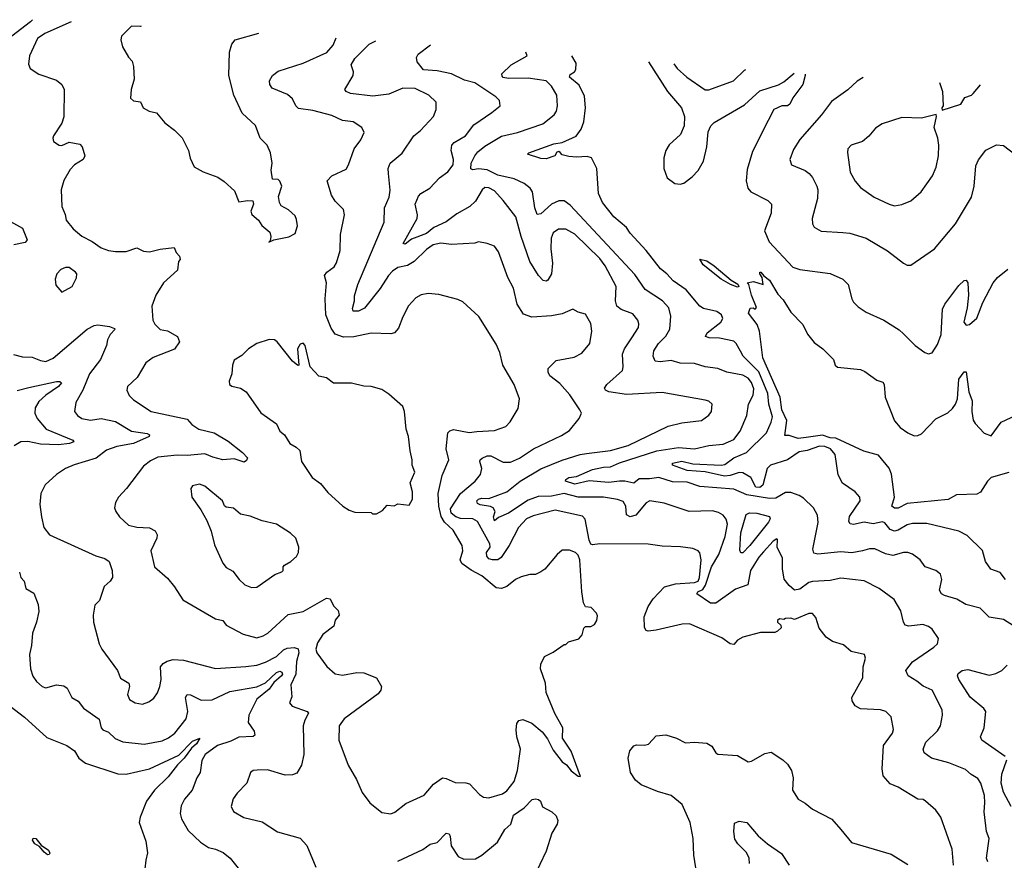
# Model space of a CAD drawing. Extents: x 1245432 to 1420865, y 606325 to 671314.
# Tile 62 of 256: x 1276979 to 1282489, y 664563 to 669267. Entities that reach past the tile are written whole.
import ezdxf

# ---------------------------------------------------------------- set-up
doc = ezdxf.new("R2010")
doc.units = 0

msp = doc.modelspace()

# ---------------------------------------------------------------- linework, layer by layer
at = {"layer": '0CON20XD'}
for points in [[(1277050.6, 669267.4), (1277038.2, 669255), (1276935, 669174.7)], [(1277266.7, 669254.6), (1277119.6, 669190.4), (1277078.3, 669161.7), (1277032.5, 669065), (1277028.3, 669018.3), (1277036.7, 668995), (1277085, 668962), (1277185, 668928.9), (1277214.2, 668905), (1277226.8, 668876.8), (1277225.5, 668724.5), (1277215, 668687.5), (1277167.5, 668617.5), (1277163.3, 668605), (1277167.5, 668585), (1277200, 668565), (1277215, 668563.8), (1277255, 668582), (1277315, 668571.2), (1277327.5, 668555), (1277344, 668505), (1277334, 668485), (1277285, 668456), (1277261.1, 668428.9), (1277225, 668366.7), (1277211.2, 668315), (1277215, 668222.5), (1277233.6, 668176.4), (1277238.8, 668145), (1277277, 668097), (1277325.5, 668055.5), (1277385, 668026.7), (1277435, 667991.2), (1277475, 667975.5), (1277515, 667969.5), (1277575, 667970.6), (1277635, 667991.2), (1277671.7, 667971.7), (1277705, 667969.2), (1277765, 667984), (1277843, 667993), (1277853.9, 667963.9), (1277872.5, 667945), (1277877.5, 667925), (1277867.5, 667915), (1277862.5, 667865), (1277782.5, 667795), (1277740, 667725), (1277718.1, 667665), (1277723.6, 667585), (1277735, 667564.2), (1277764.5, 667534.5), (1277805, 667525.8), (1277862.5, 667495), (1277873.8, 667465), (1277845, 667424.4), (1277725, 667376.7), (1277685, 667348), (1277636.2, 667265), (1277581.2, 667215), (1277577.5, 667195), (1277590.8, 667165), (1277615, 667140), (1277714.7, 667074.7), (1277915, 667032.5), (1277942.5, 667002.5), (1277982, 666975), (1278066.3, 666956.3), (1278145, 666909.6), (1278226.2, 666845), (1278253.3, 666815), (1278248.8, 666801.2), (1278235, 666792), (1278179.1, 666809.1), (1278115, 666804.7), (1278059, 666819), (1278015, 666838.5), (1277915, 666829.3), (1277860.6, 666830.6), (1277750.9, 666819.1), (1277711.3, 666798.7), (1277671.4, 666768.6), (1277576.4, 666643.6), (1277532, 666595), (1277514, 666565), (1277510, 666535), (1277516, 666515), (1277536.2, 666485), (1277588.3, 666438.3), (1277635, 666427.1), (1277705, 666423.1), (1277736.4, 666406.4), (1277747.1, 666385), (1277745.6, 666365), (1277712.9, 666295), (1277733.8, 666205), (1277805, 666142), (1277845, 666093.8), (1277890.7, 666020.7), (1278073.8, 665915), (1278114.5, 665904.5), (1278135, 665879.2), (1278228.8, 665828.8), (1278305, 665807.3), (1278341.3, 665818.7), (1278366.9, 665835), (1278480.7, 665939.3), (1278565, 665955.6), (1278695, 666030.6), (1278716.3, 666026.3), (1278735, 665986.7), (1278760.5, 665960.5), (1278766, 665935), (1278745, 665906.7), (1278735.8, 665874.2), (1278675, 665826.9), (1278645, 665780.8), (1278635.6, 665745.6), (1278641.4, 665725), (1278698, 665648), (1278745, 665607.5), (1278785, 665598.6), (1278865, 665614.3), (1278905, 665612.9), (1278975, 665583.8), (1279002.5, 665535), (1279000, 665515), (1278984.2, 665495), (1278793.8, 665355), (1278765.8, 665315), (1278763.9, 665236.1), (1278816.2, 665095), (1278863.8, 665015), (1278895, 664942.5), (1278937.5, 664885), (1279005, 664831.2), (1279055, 664823.8), (1279077.3, 664832.7), (1279139.7, 664880.3), (1279241.4, 664928.6), (1279295, 664988.6), (1279345, 665024.2), (1279365, 665021.1), (1279415, 664998.5), (1279475, 664996.7), (1279495, 664990.6), (1279551.3, 664931.3), (1279575, 664916), (1279605, 664912), (1279680, 664935), (1279705, 664952), (1279745.6, 665005), (1279764.4, 665065), (1279781.2, 665185), (1279760.9, 665255), (1279757, 665293), (1279761.7, 665328.3), (1279771.2, 665345), (1279795, 665352), (1279845, 665331.4), (1279902.8, 665282.8), (1279932.7, 665242.7), (1279965, 665180), (1280014.3, 665115), (1280038.3, 665098.3), (1280065, 665064.2), (1280105, 665033.3), (1280117, 665033), (1280065, 665173.3), (1280015.9, 665245.9), (1280017.8, 665305), (1279972.9, 665385), (1279925, 665502.5), (1279921.2, 665555), (1279893.3, 665635), (1279895, 665660), (1279916.1, 665703.9), (1279965, 665727.5), (1280025, 665770), (1280035, 665770), (1280050, 665785), (1280108.3, 665801.7), (1280126.7, 665825), (1280135, 665862.5), (1280145, 665872.5), (1280175, 665872.5), (1280195, 665882.5), (1280208.8, 665905), (1280211.7, 665931.7), (1280206.1, 665946.1), (1280177, 665977), (1280145, 665982.5), (1280133.6, 666003.6), (1280124.4, 666065), (1280113.8, 666245), (1280105, 666270), (1280090, 666285), (1280055, 666299.2), (1280015, 666298), (1279986.7, 666275), (1279917, 666193), (1279895, 666176.7), (1279865, 666163.3), (1279833, 666163), (1279785, 666148.6), (1279753.8, 666135), (1279705, 666096), (1279675, 666084.2), (1279645, 666088.8), (1279564.2, 666155), (1279505, 666186.7), (1279453.5, 666225), (1279443.3, 666245), (1279459.5, 666295), (1279455.4, 666325.4), (1279405, 666411.2), (1279356.2, 666456.2), (1279336.9, 666486.9), (1279323.5, 666545), (1279320.2, 666615), (1279343.4, 666716.6), (1279381.1, 666805), (1279366, 666865), (1279374.7, 666955.3), (1279385, 666967.5), (1279406.2, 666973.8), (1279493.2, 666956.8), (1279537.1, 666962.9), (1279635, 666967.8), (1279698.8, 666991.2), (1279722.7, 667017.3), (1279768.9, 667091.1), (1279775.5, 667145), (1279746.7, 667226.7), (1279681.9, 667335), (1279665.6, 667405), (1279645, 667451.2), (1279547.3, 667607.3), (1279458.3, 667688.3), (1279431.3, 667701.3), (1279325, 667730), (1279265, 667735.5), (1279225, 667727.8), (1279195, 667711.4), (1279153.9, 667666.1), (1279122.2, 667605), (1279099.1, 667540.9), (1279075.7, 667514.3), (1279055, 667510), (1278946.1, 667513.9), (1278847.9, 667492.1), (1278791.4, 667491.4), (1278745, 667507.5), (1278720.9, 667540.9), (1278691.4, 667615), (1278688.4, 667705), (1278695.7, 667795), (1278683.8, 667835), (1278696.7, 667855), (1278738, 667885), (1278752.4, 667907.6), (1278772.2, 667975), (1278774.4, 668065), (1278795.7, 668175.7), (1278790.8, 668205), (1278745, 668251.9), (1278724.5, 668285), (1278700, 668365), (1278725, 668393.8), (1278805, 668431.2), (1278819.4, 668455), (1278850, 668545), (1278888, 668595), (1278905.8, 668635.8), (1278893.3, 668665), (1278845.4, 668695.4), (1278785, 668704.2), (1278725, 668730.9), (1278619.6, 668759.6), (1278539.6, 668769.6), (1278524.3, 668785), (1278505, 668823.8), (1278478, 668848), (1278392, 668885), (1278378, 668905), (1278376.2, 668925), (1278392.9, 668955), (1278425, 668979.1), (1278565, 669023.8), (1278696.9, 669083.1), (1278733.5, 669125), (1278749.3, 669166.5)], [(1277658.9, 669231.3), (1277655, 669230), (1277605, 669231.2), (1277548.8, 669175), (1277543.8, 669155), (1277553.3, 669115), (1277587.5, 669057.5), (1277608.8, 669035), (1277615.8, 669005), (1277620, 668935), (1277602.3, 668877.7), (1277598.8, 668828.8), (1277615, 668813.8), (1277655, 668807.5), (1277670, 668775), (1277702.5, 668755), (1277745, 668746.7), (1277790.3, 668690.3), (1277845, 668648.8), (1277887, 668607), (1277923.8, 668535), (1277931.7, 668491.7), (1277954.4, 668444.4), (1278005, 668416.7), (1278086.9, 668386.9), (1278122.3, 668362.3), (1278180, 668310), (1278205, 668248.8), (1278255.7, 668255.7), (1278283, 668253), (1278286.2, 668235), (1278272.5, 668195), (1278277.3, 668177.3), (1278315.7, 668145.7), (1278333.3, 668115), (1278378.3, 668078.3), (1278383.3, 668055), (1278380, 668030), (1278373, 668023), (1278400, 668035), (1278485, 668052), (1278519.7, 668070.3), (1278533.9, 668113.9), (1278528.6, 668148.6), (1278519.5, 668169.5), (1278483, 668203), (1278442.5, 668225), (1278432.5, 668245), (1278427.5, 668277.5), (1278445.6, 668335), (1278435, 668363.3), (1278425, 668373.3), (1278392.5, 668375), (1278386.7, 668425), (1278391.5, 668465), (1278383, 668523), (1278363.8, 668565), (1278323.8, 668605), (1278298.8, 668675), (1278224, 668745), (1278177.5, 668845), (1278149.1, 668955), (1278153.3, 669085), (1278165, 669131.2), (1278185, 669154.2), (1278317, 669192.2)], [(1282204, 664535), (1282198, 664625), (1282133.8, 664805), (1282105, 664843.3), (1282047.5, 664895), (1282035, 664902.5), (1282005, 664906.2), (1281895, 664971.9), (1281850.4, 664990.4), (1281810.8, 665035), (1281805.6, 665074.4), (1281813.8, 665205), (1281863.8, 665275), (1281868, 665295), (1281855.7, 665365.7), (1281826.7, 665395), (1281795.5, 665405.5), (1281685, 665410.8), (1281655, 665428), (1281637.1, 665455), (1281636, 665475), (1281697.5, 665585), (1281700, 665645), (1281712, 665695), (1281705.8, 665715), (1281631.2, 665731.2), (1281588.3, 665768.3), (1281527.1, 665787.1), (1281491.1, 665811.1), (1281453, 665863), (1281435, 665922.5), (1281415, 665943.8), (1281395, 665943.8), (1281315, 665910), (1281295, 665917.5), (1281263.6, 665916.4), (1281255, 665910), (1281230, 665915), (1281220, 665905), (1281220, 665895), (1281238.3, 665878.3), (1281240, 665865), (1281220, 665845), (1281205, 665837.5), (1281125, 665837.5), (1281025, 665812), (1280996.7, 665795), (1280975, 665770), (1280955, 665774.2), (1280908.8, 665808.8), (1280726.9, 665886.9), (1280685.5, 665885.5), (1280541.2, 665851.2), (1280495, 665845.7), (1280485, 665850), (1280475.5, 665865.5), (1280472.7, 665925), (1280495.8, 665984.2), (1280523.6, 666026.4), (1280586.7, 666093.3), (1280649.2, 666110.8), (1280755, 666118.2), (1280775.2, 666125), (1280783.7, 666145), (1280792, 666245), (1280785, 666284.3), (1280775.9, 666295.9), (1280745, 666308), (1280677.5, 666317.5), (1280575, 666321.5), (1280495, 666332.5), (1280225.4, 666334.6), (1280185, 666329.4), (1280175, 666333.1), (1280165, 666354), (1280142.6, 666472.6), (1280129.1, 666489.1), (1279975, 666522.2), (1279851.5, 666491.5), (1279815, 666473.8), (1279770, 666425), (1279718.2, 666325), (1279672.5, 666257.5), (1279654.8, 666245.2), (1279625.2, 666244.8), (1279605, 666250.6), (1279592.5, 666265), (1279590.2, 666285), (1279611.1, 666315), (1279610.4, 666335), (1279540.1, 666460.1), (1279514.2, 666474.2), (1279445, 666476.9), (1279418.8, 666485), (1279394.1, 666505), (1279390.1, 666529.9), (1279446.2, 666615), (1279527.5, 666685), (1279558.2, 666721.8), (1279565.3, 666755), (1279554.5, 666795.5), (1279555.7, 666805), (1279566.1, 666813.9), (1279595, 666826.2), (1279615, 666826.6), (1279685, 666792.1), (1279725, 666791.4), (1279776.4, 666813.6), (1279855, 666865.5), (1280010.4, 666939.6), (1280055, 666969.2), (1280109.2, 667035), (1280122, 667065), (1280114.2, 667085), (1280057.6, 667167.6), (1280001.2, 667231.2), (1279945.8, 667275), (1279935.8, 667295), (1279935.7, 667315), (1279980.5, 667359.5), (1280081.5, 667378.5), (1280125, 667402), (1280168.6, 667455), (1280180, 667525), (1280175, 667567.5), (1280145, 667620), (1280105, 667630), (1280075, 667648), (1280015, 667622), (1279955, 667609.4), (1279845, 667603.3), (1279798.6, 667618.6), (1279762.9, 667675), (1279742.2, 667765), (1279710, 667825), (1279658.3, 667968.3), (1279635, 668000), (1279595, 668014.2), (1279545.9, 668024.1), (1279525, 668017.5), (1279395, 668010), (1279335, 668016.2), (1279292.8, 668007.2), (1279255, 667981.1), (1279186.7, 667913.3), (1279148.9, 667891.1), (1279095, 667880), (1279065, 667859.6), (1279043.2, 667836.8), (1278996.7, 667763.3), (1278907.4, 667652.6), (1278875, 667637.2), (1278845, 667637.1), (1278840.9, 667650.9), (1278852.5, 667695), (1278852.7, 667722.7), (1278870.8, 667785), (1279018.5, 668135), (1279020, 668215), (1279045.7, 668275), (1279052.7, 668312.7), (1279042.5, 668407.5), (1279040.8, 668435), (1279052.5, 668465), (1279119.7, 668520.3), (1279185, 668618), (1279222.6, 668647.4), (1279294, 668725), (1279310, 668765), (1279308.8, 668805), (1279268.8, 668845), (1279192.4, 668882.4), (1279123.3, 668885), (1279045, 668850.4), (1278955, 668839.5), (1278830, 668855), (1278806, 668865), (1278797.7, 668877.7), (1278844, 668955), (1278846.1, 668976.1), (1278834.4, 669015), (1278855, 669051.1), (1278935, 669130.4), (1278971.7, 669150)], [(1280151.1, 666838.9), (1280285, 666857.1), (1280384.6, 666884.6), (1280607, 666993), (1280685, 667012.2), (1280795, 667024), (1280835.5, 667054.5), (1280850, 667075), (1280853.8, 667115), (1280835, 667133.3), (1280815, 667138.8), (1280575, 667180.5), (1280375, 667169.5), (1280275, 667184.5), (1280256.7, 667195), (1280251.2, 667205), (1280264.2, 667225), (1280352.1, 667305), (1280356.2, 667325), (1280351.8, 667395), (1280364, 667425), (1280403.6, 667486.4), (1280442.1, 667545), (1280444.5, 667565), (1280437.5, 667585), (1280410.8, 667620.8), (1280344.2, 667645), (1280320, 667665), (1280312.3, 667695), (1280316.1, 667775), (1280255, 667889.1), (1280225, 667931.2), (1280085, 668067.2), (1280035, 668095.9), (1279994.3, 668095.7), (1279964.6, 668075), (1279952.8, 668045), (1279951, 667985), (1279961.1, 667905), (1279955, 667846), (1279935, 667809.4), (1279925, 667804.4), (1279908, 667808), (1279881.9, 667835), (1279832.7, 667915), (1279784.7, 668055), (1279755, 668164.2), (1279684.5, 668255), (1279635, 668309.6), (1279605, 668326.2), (1279582.2, 668327.8), (1279566.9, 668315), (1279528.8, 668251.2), (1279497.6, 668222.4), (1279425, 668181.3), (1279364.4, 668135.6), (1279295.7, 668105), (1279255, 668070.6), (1279171.7, 668038.3), (1279135, 668011.5), (1279124.5, 668014.5), (1279203.5, 668155), (1279205.4, 668175), (1279191.8, 668235), (1279209.9, 668280.1), (1279224.3, 668295.7), (1279273.6, 668325), (1279327.4, 668382.6), (1279375, 668415.5), (1279405, 668454.3), (1279405.9, 668485), (1279392.5, 668535), (1279396.2, 668565), (1279409.7, 668580.3), (1279472.7, 668617.3), (1279520.8, 668679.2), (1279621.2, 668748.8), (1279667.5, 668785), (1279662.9, 668815), (1279642.9, 668835), (1279525, 668913.8), (1279468.3, 668928.3), (1279394.7, 668964.7), (1279315, 668980.6), (1279237.6, 668987.6), (1279202.5, 669032.5), (1279199.4, 669055), (1279209.2, 669075), (1279276.8, 669126.3)], [(1282541.2, 665875), (1282485, 665910.8), (1282405, 665924.2), (1282353.4, 665973.4), (1282273.8, 665995), (1282223.8, 666025), (1282155, 666044.4), (1282138, 666055), (1282125.8, 666075), (1282140, 666135), (1282132, 666165), (1282105, 666185.7), (1282046.2, 666205), (1282018.1, 666245), (1281975, 666276.1), (1281950, 666285), (1281925, 666285.3), (1281865, 666268.2), (1281825, 666278.5), (1281765, 666305.4), (1281734.7, 666305.3), (1281695, 666295.4), (1281635, 666284.6), (1281575, 666290), (1281445, 666275.5), (1281422.9, 666282.9), (1281416.5, 666305), (1281446.9, 666453.1), (1281443.1, 666495), (1281421.4, 666535), (1281365, 666590), (1281341.2, 666605), (1281295, 666621.1), (1281265, 666621.1), (1281209.8, 666590.2), (1281175, 666587.2), (1281048.7, 666608.7), (1280975, 666639.4), (1280785, 666655.6), (1280715, 666680), (1280631.3, 666681.3), (1280555.5, 666705.5), (1280502.6, 666697.4), (1280445, 666697.9), (1280415, 666673.8), (1280365.2, 666685.2), (1280335, 666684.3), (1280275, 666676.6), (1280165, 666687.1), (1280085, 666667.2), (1280033.3, 666685), (1280035.6, 666695), (1280051.4, 666705), (1280095, 666711.1), (1280185, 666750.6), (1280245, 666763.5), (1280285.6, 666764.4), (1280335, 666787.4), (1280545, 666855.3), (1280665, 666872.8), (1280755, 666865.3), (1280835, 666884.2), (1280915, 666892.7), (1280975, 666918.8), (1281011.5, 666965), (1281047.1, 667052.9), (1281056.8, 667115), (1281083.8, 667166.2), (1281087.5, 667202.5), (1281075, 667237.3), (1281055, 667260.9), (1281025, 667277.5), (1280935.2, 667295.2), (1280885, 667315.4), (1280814, 667324), (1280755, 667342.7), (1280675, 667345.4), (1280625, 667359.6), (1280562.5, 667352.5), (1280535.8, 667355.8), (1280524.3, 667384.3), (1280526.9, 667415), (1280553.3, 667455), (1280595, 667495.7), (1280617.9, 667535), (1280622.6, 667607.4), (1280611.8, 667655), (1280576.7, 667695), (1280478.3, 667758.3), (1280420.7, 667840.7), (1280058.7, 668228.7), (1280025, 668254.3), (1279996.6, 668253.4), (1279955, 668235.6), (1279895, 668181.1), (1279875, 668177.5), (1279861.8, 668215), (1279848.9, 668305), (1279834.7, 668324.7), (1279801.3, 668351.3), (1279745, 668376.6), (1279655, 668396.9), (1279595, 668426.3), (1279546.6, 668433.4), (1279515, 668427.5), (1279503.6, 668433.6), (1279504.7, 668465), (1279525.9, 668505), (1279542.6, 668527.4), (1279581.2, 668558.8), (1279675.8, 668615), (1279764.2, 668635.8), (1279906.2, 668685), (1279969.2, 668735), (1279983.3, 668755), (1279989.1, 668785), (1279985.4, 668845), (1279954.7, 668895), (1279925, 668925.2), (1279825, 668939.7), (1279715, 668937.5), (1279685, 668944), (1279678.3, 668951.7), (1279676.7, 668965), (1279729.4, 669015), (1279819.2, 669065), (1279810.4, 669084.9)], [(1281097.9, 666652.1), (1281071.2, 666705), (1281025, 666731.5), (1281005, 666734), (1280955, 666716.1), (1280923.8, 666713.8), (1280815, 666737.1), (1280715, 666744.6), (1280631.4, 666775), (1280632, 666785), (1280683.8, 666796.2), (1280745, 666781.4), (1280905, 666774.8), (1280925, 666778.6), (1280975, 666815.2), (1281045.9, 666845), (1281157.2, 666955), (1281185, 667015.7), (1281191.6, 667045), (1281171.4, 667115), (1281165.7, 667175), (1281115, 667297.1), (1281028.2, 667385), (1281012.3, 667412.3), (1280988.6, 667455), (1280975, 667467.8), (1280895, 667485.3), (1280836.7, 667486.7), (1280817.5, 667495), (1280826.9, 667515), (1280903.3, 667575), (1280912.9, 667595), (1280905.8, 667615), (1280880, 667635), (1280805, 667650.5), (1280785, 667664.4), (1280707.9, 667755), (1280636.4, 667806.4), (1280601.1, 667845), (1280565, 667873.3), (1280485, 667975.7), (1280395, 668071.9), (1280374.5, 668105), (1280303.6, 668165), (1280240.4, 668245), (1280218.5, 668295), (1280208.1, 668435), (1280178.8, 668495), (1280155, 668501.9), (1280095, 668497.5), (1280052, 668502), (1280015, 668511.9), (1280003.8, 668523.8), (1279995, 668529.6), (1279985, 668526.2), (1279973.5, 668505), (1279925, 668488.3), (1279895, 668490.9), (1279820, 668515), (1279827.5, 668522.5), (1279967.2, 668572.8), (1280015, 668581.1), (1280092.5, 668615), (1280120.5, 668655), (1280135.6, 668695), (1280145.6, 668775), (1280138.8, 668838.8), (1280110.5, 668900.5), (1280055.8, 668945), (1280060, 668960), (1280084, 668975), (1280091.7, 668988.3), (1280093.3, 669025), (1280068, 669064.9)], [(1280498.6, 669031.4), (1280604.6, 668865), (1280682.3, 668775), (1280699.6, 668725), (1280697.2, 668672.8), (1280676, 668625), (1280613.7, 668566.3), (1280594, 668536), (1280583.1, 668495), (1280583.5, 668435), (1280602.4, 668382.4), (1280645, 668351.2), (1280675, 668346.8), (1280695, 668352.7), (1280741.8, 668388.2), (1280775.6, 668424.4), (1280806.3, 668475), (1280823.9, 668555), (1280831, 668639), (1280846.6, 668673.4), (1280865, 668691.8), (1281035, 668791.2), (1281120.3, 668869.7), (1281225, 668903.8), (1281255, 668919.2), (1281312.2, 668968.3)], [(1280638.7, 669020.6), (1280658.2, 668995), (1280711.5, 668945), (1280815, 668874.4), (1280835, 668875.7), (1280973.8, 668926.2), (1281035.7, 668985), (1281042.4, 668989.2)], [(1281374.8, 668963.4), (1281374.3, 668955), (1281361.9, 668905), (1281305, 668829.5), (1281287.9, 668795), (1281275, 668784.5), (1281244.3, 668785), (1281200, 668765), (1281166.7, 668703.3), (1281080.2, 668529.8), (1281050.3, 668429.7), (1281044.3, 668365), (1281054.4, 668324.4), (1281070, 668305), (1281165.5, 668255.5), (1281185.8, 668235), (1281183.9, 668183.9), (1281146.9, 668085), (1281172.1, 668025), (1281305, 667883.1), (1281345, 667868.9), (1281515, 667846.9), (1281586.2, 667815), (1281616, 667785), (1281635.7, 667705.7), (1281645.8, 667685.8), (1281670.5, 667660.5), (1281715, 667631.2), (1281815, 667586), (1281900.9, 667530.9), (1281925, 667509.2), (1281990.8, 667445), (1282045, 667404.2), (1282065, 667398), (1282085, 667404), (1282115, 667450), (1282135, 667506.2), (1282143, 667647), (1282156.5, 667675), (1282235, 667779.2), (1282265, 667808.8), (1282275, 667810), (1282284.1, 667794.1), (1282288.1, 667725), (1282280.5, 667655), (1282262.7, 667575), (1282275, 667558.1), (1282295, 667561.1), (1282335, 667598), (1282369.5, 667685), (1282426.5, 667795), (1282450.6, 667825), (1282508.2, 667871.8)], [(1281699.5, 668943.2), (1281665, 668923.8), (1281612.5, 668875), (1281521.3, 668808.7), (1281466, 668735), (1281345, 668596.2), (1281308.6, 668541.4), (1281288.6, 668485), (1281298, 668455), (1281373.6, 668423.6), (1281396.3, 668406.3), (1281415.7, 668385), (1281440.6, 668335), (1281445.5, 668314.5), (1281442.6, 668267.4), (1281412.9, 668155), (1281415.8, 668125), (1281425.7, 668105.7), (1281463.4, 668083.4), (1281585, 668075.7), (1281625, 668073.1), (1281715.4, 668045.4), (1281835, 667974.2), (1281925, 667904), (1281945, 667894), (1281965.9, 667894.1), (1282099.2, 667985), (1282216.7, 668125), (1282304.6, 668275), (1282320, 668335), (1282329.7, 668450.3), (1282345, 668483.3), (1282385, 668536.7), (1282445, 668567.5), (1282485, 668563.8), (1282555, 668508.8)], [(1282125.9, 668916.7), (1282144, 668865), (1282147.5, 668785), (1282140, 668775), (1282141.7, 668761.7), (1282245, 668794), (1282267.9, 668832.1), (1282305, 668844.3), (1282315, 668853.8), (1282355.2, 668902.4)], [(1281875, 668226.2), (1281915, 668233.8), (1281965, 668253.8), (1282024, 668305), (1282086.6, 668393.4), (1282107.6, 668442.4), (1282120, 668505), (1282122.9, 668565), (1282117.1, 668605), (1282096.7, 668665), (1282110, 668725), (1282107.5, 668737.5), (1282025, 668716.2), (1281915, 668720), (1281805, 668684.3), (1281768.7, 668661.3), (1281730, 668615), (1281695, 668585.8), (1281632.5, 668565), (1281612.5, 668545), (1281610.6, 668525), (1281626.9, 668415), (1281653.7, 668363.7), (1281685, 668328), (1281761.2, 668275), (1281845, 668236), (1281875, 668226.2)], [(1276928, 668138), (1276995, 668101.4), (1277020, 668035), (1277008.9, 668021.1), (1276945, 668007.5)], [(1280995, 667771.4), (1280956.7, 667785), (1280905, 667815.5), (1280803.3, 667895), (1280785, 667927.5), (1280825, 667918.5), (1280865, 667889.5), (1280959.7, 667809.7), (1280997, 667787), (1281003.3, 667775), (1280995, 667771.4)], [(1277215, 667743.3), (1277272.5, 667775), (1277297, 667823), (1277297.5, 667845), (1277291.2, 667855), (1277255, 667880.6), (1277235, 667881.4), (1277209.7, 667870.3), (1277186.7, 667845), (1277176.7, 667815), (1277181.7, 667781.7), (1277215, 667743.3)], [(1282515, 666734.2), (1282415, 666704.7), (1282395, 666684.6), (1282356.1, 666623.9), (1282335, 666611.8), (1282222.3, 666607.7), (1282175, 666582.4), (1281945, 666559.7), (1281895.3, 666534.7), (1281875, 666533.2), (1281859.4, 666545), (1281874.8, 666595), (1281858.2, 666725), (1281845, 666757.8), (1281785, 666830), (1281702.1, 666852.1), (1281546, 666926), (1281515, 666927.9), (1281472.4, 666942.4), (1281380.9, 666929.1), (1281335, 666924.3), (1281285, 666940), (1281260.7, 666940.7), (1281271.8, 667025), (1281243.9, 667085), (1281234.4, 667155), (1281138.1, 667375), (1281119.4, 667525), (1281105, 667562), (1281058.1, 667625), (1281067.4, 667652.6), (1281084.4, 667654.4), (1281095, 667647.5), (1281102.5, 667657.5), (1281073.3, 667725), (1281060, 667785), (1281050, 667795), (1281085, 667802.5), (1281140, 667785), (1281133.3, 667825), (1281120, 667845), (1281120, 667855), (1281126.2, 667855), (1281143.3, 667833.3), (1281175, 667810), (1281221.2, 667731.2), (1281250.6, 667700.6), (1281295, 667630), (1281361.7, 667561.7), (1281387.8, 667507.8), (1281425, 667460), (1281473.8, 667425), (1281532.5, 667365), (1281542.5, 667335), (1281555, 667323.3), (1281685, 667310), (1281708.9, 667298.9), (1281775, 667250), (1281808.3, 667238.3), (1281815.8, 667225), (1281822.5, 667155), (1281875, 667022.5), (1281907.1, 666985), (1281949.2, 666955), (1281985, 666939.1), (1282005, 666939.6), (1282025, 666949.1), (1282105, 667034.5), (1282173.3, 667066.7), (1282199.3, 667090.7), (1282216.4, 667115), (1282226.2, 667145), (1282234.4, 667255), (1282265, 667296.7), (1282275, 667296.7), (1282290.5, 667185), (1282308.9, 667135), (1282307.5, 667075), (1282315, 667026.7), (1282325, 667008), (1282376.7, 666953.3), (1282415, 666938), (1282472, 667015), (1282582.8, 667067.2)], [(1276944.5, 667394.5), (1276995, 667380.5), (1277048.3, 667378.3), (1277095, 667360), (1277125, 667355.5), (1277165, 667373.9), (1277355.6, 667535), (1277395, 667556.9), (1277415, 667560), (1277481.3, 667551.3), (1277510, 667540), (1277512.5, 667535), (1277485, 667505.8), (1277470, 667475), (1277464.5, 667445), (1277430.7, 667365), (1277370, 667285), (1277332.7, 667195), (1277292.9, 667125), (1277286, 667075), (1277302.4, 667052.4), (1277325.6, 667035.6), (1277375, 667025.4), (1277435, 667036.3), (1277515, 667019.5), (1277604.4, 666964.4), (1277691.3, 666951.3), (1277704.2, 666945), (1277703.1, 666935), (1277615, 666896.6), (1277521.6, 666878.4), (1277465, 666858.4), (1277407.3, 666812.7), (1277282.9, 666777.1), (1277234.6, 666755.4), (1277185, 666722.5), (1277121.2, 666665), (1277096.2, 666615), (1277090.8, 666555), (1277100.8, 666485), (1277114.2, 666425), (1277145, 666384), (1277405, 666266.7), (1277455, 666252.9), (1277478.6, 666235), (1277495.4, 666185), (1277497.5, 666145), (1277485.5, 666124.5), (1277452, 666095), (1277425, 666016.7), (1277399.4, 665990.6), (1277390, 665935), (1277392, 665895), (1277424.2, 665774.2), (1277438.8, 665745), (1277525.7, 665625.7), (1277541.8, 665581.8), (1277590, 665555), (1277592.5, 665535), (1277581.5, 665491.5), (1277593.8, 665463.8), (1277624, 665444), (1277665, 665437.1), (1277700.7, 665449.3), (1277728.6, 665471.4), (1277749.8, 665500.2), (1277763.6, 665535), (1277769.5, 665575), (1277765.8, 665645), (1277780.8, 665665), (1277803.1, 665676.9), (1277837.7, 665687.7), (1277895, 665684), (1278075, 665635.6), (1278245, 665648.2), (1278305, 665655.4), (1278355, 665672.5), (1278415, 665704.1), (1278455, 665740.6), (1278475, 665751.1), (1278515, 665754), (1278536.6, 665746.6), (1278541.2, 665725), (1278528.5, 665675), (1278524.5, 665605.5), (1278495.4, 665545), (1278502.5, 665477.5), (1278488.8, 665445), (1278503.3, 665425), (1278586.7, 665396.7), (1278595.7, 665385.7), (1278573.5, 665346.5), (1278565.4, 665315), (1278568.2, 665155), (1278555.6, 665095), (1278529.8, 665050.2), (1278505, 665040.6), (1278465, 665040.5), (1278365, 665069.4), (1278308.3, 665068.3), (1278285, 665066.2), (1278270, 665055), (1278250, 664995), (1278195, 664938), (1278173.6, 664906.4), (1278162.9, 664865), (1278175.7, 664835.7), (1278232.6, 664802.6), (1278335, 664778.9), (1278422.3, 664722.3), (1278547.9, 664687.9), (1278586.4, 664646.4), (1278635.8, 664525)], [(1278975, 666502.5), (1279009.3, 666520.7), (1279035, 666550), (1279075, 666547.5), (1279095, 666557.5), (1279158.8, 666551.2), (1279176.1, 666583.9), (1279176.7, 666625), (1279164.4, 666675), (1279189.2, 666735), (1279174.4, 666775), (1279175.4, 666805), (1279163.1, 666855), (1279155.4, 666935.4), (1279141.4, 666975), (1279131.4, 667075), (1279122.2, 667102.2), (1279045, 667172), (1279005, 667197.1), (1278945.5, 667215.5), (1278905, 667216.9), (1278835, 667232.9), (1278735, 667232.9), (1278695, 667262.5), (1278653, 667273), (1278603.3, 667325), (1278577.1, 667445), (1278565, 667458), (1278548.3, 667451.7), (1278533.8, 667425), (1278540, 667335), (1278535, 667332.5), (1278505, 667356.2), (1278419.4, 667465), (1278405, 667475.4), (1278375, 667478.1), (1278305, 667456.2), (1278260, 667425), (1278222.3, 667387.7), (1278178.6, 667361.4), (1278168.6, 667335), (1278166.7, 667285), (1278151.2, 667245), (1278153.3, 667225), (1278165, 667216.2), (1278215, 667205.8), (1278246.7, 667185), (1278327.3, 667067.3), (1278416.7, 667005), (1278433.8, 666965), (1278460, 666945), (1278490, 666895), (1278525.5, 666875.5), (1278546.2, 666856.2), (1278555.5, 666795.5), (1278615.9, 666705.9), (1278661.7, 666671.7), (1278702.3, 666622.3), (1278786.7, 666545), (1278822.3, 666522.3), (1278855, 666511.2), (1278945, 666510), (1278953, 666503), (1278975, 666502.5)], [(1276965, 667191.8), (1277030.4, 667209.6), (1277185, 667242.3), (1277202.4, 667242.4), (1277212.5, 667235), (1277196.4, 667215), (1277125, 667166.8), (1277085, 667130), (1277065.3, 667095), (1277063.2, 667065), (1277075.9, 667035), (1277126, 666975), (1277276.2, 666915), (1277281.2, 666905), (1277257.5, 666895), (1277195, 666888.4), (1277095, 666891.3), (1277025, 666906.9), (1276985.7, 666904.3), (1276947.9, 666882.1)], [(1282495, 666134), (1282465, 666172.9), (1282413.3, 666193.3), (1282384.4, 666235), (1282367.6, 666297.6), (1282280.7, 666380.7), (1282234.1, 666405.9), (1282055, 666448.1), (1281975, 666448.5), (1281945, 666440), (1281895, 666410), (1281875, 666405.3), (1281850, 666415), (1281820.8, 666450.8), (1281807.3, 666457.3), (1281755, 666446.4), (1281705, 666455.9), (1281645, 666443.2), (1281626.5, 666446.5), (1281618.9, 666458.9), (1281623.3, 666486.7), (1281681.4, 666575), (1281680.8, 666595), (1281654.5, 666624.5), (1281583.1, 666673.1), (1281559.8, 666719.8), (1281542.7, 666835), (1281515.6, 666865.6), (1281485, 666878.8), (1281455, 666880), (1281385, 666855.7), (1281341, 666849), (1281276.5, 666803.5), (1281179.6, 666775), (1281161.8, 666755), (1281136.9, 666663.1), (1281120.7, 666649.3), (1281097.9, 666652.1)], [(1282396.5, 664555), (1282388.9, 664575), (1282404.7, 664685), (1282389.2, 664725), (1282375.4, 664835), (1282380.9, 664885), (1282377.9, 664925), (1282358.2, 664995), (1282340.2, 665020.2), (1282302.8, 665042.8), (1282272.1, 665072.1), (1282178.8, 665108.8), (1282081.2, 665135), (1282040.8, 665165), (1282034.2, 665185), (1282050, 665225), (1282115, 665288.1), (1282131.8, 665315), (1282142.5, 665375), (1282141.5, 665405), (1282085, 665515.8), (1282035, 665537.8), (1281998.6, 665565), (1281950.8, 665595), (1281938.1, 665625), (1281975, 665674.5), (1282094.2, 665755), (1282114.2, 665775), (1282120, 665805), (1282085, 665856), (1282065, 665870.8), (1282032.4, 665882.4), (1281955, 665873.2), (1281935, 665879.1), (1281924.2, 665895), (1281910, 665960), (1281871.9, 666021.9), (1281788.8, 666085), (1281705, 666127.3), (1281575, 666142.9), (1281515, 666129.1), (1281415, 666123.8), (1281395, 666117.3), (1281345, 666080), (1281315, 666075.5), (1281285, 666100.9), (1281257.1, 666137.1), (1281247.5, 666195), (1281246.9, 666255), (1281217, 666313), (1281219.3, 666359.3), (1281215, 666362.5), (1281195, 666350), (1281140.7, 666289.2), (1281115, 666259.6), (1281069.1, 666185), (1281053.1, 666105), (1280985, 666080), (1280875, 666002.5), (1280845, 666002.9), (1280768, 666055), (1280774, 666065), (1280800.9, 666079.1), (1280817.6, 666102.4), (1280850.6, 666205), (1280890.7, 666275), (1280927.7, 666375), (1280940.4, 666445), (1280932.6, 666472.6), (1280915.8, 666495), (1280890.2, 666510.2), (1280855, 666519.1), (1280725, 666514.6), (1280585, 666562.4), (1280505, 666574.6), (1280485, 666563.9), (1280427.3, 666495), (1280395, 666485.6), (1280375, 666496.7), (1280370, 666545), (1280355, 666570.9), (1280325, 666582), (1280245, 666594.7), (1280103.3, 666595), (1280025.8, 666615.8), (1279955, 666600.9), (1279881, 666599), (1279825, 666579.4), (1279715, 666505.5), (1279657.5, 666482.5), (1279635, 666462), (1279630.9, 666485), (1279640, 666515), (1279628.5, 666535), (1279614, 666544), (1279555, 666552), (1279540, 666560), (1279537.1, 666575), (1279545.7, 666585), (1279565, 666590), (1279605, 666588.1), (1279705, 666624.5), (1279779.5, 666685), (1279895, 666754.6), (1280015, 666802.6), (1280115, 666833.9), (1280151.1, 666838.9)], [(1278275, 666090), (1278305, 666092.5), (1278407.3, 666162.7), (1278445, 666176.7), (1278453.3, 666185), (1278453.3, 666205), (1278460, 666215), (1278496, 666235), (1278526.8, 666263.2), (1278538, 666285), (1278540, 666315), (1278523.8, 666365), (1278494.3, 666394.3), (1278415, 666444.3), (1278335, 666462), (1278269.3, 666489.3), (1278215, 666500), (1278175, 666533.8), (1278135, 666540), (1278125, 666547.5), (1278113.3, 666575), (1278015, 666656.9), (1277985, 666667.5), (1277945, 666658.8), (1277936.1, 666643.9), (1277941.2, 666595), (1277992, 666525), (1278025.8, 666465), (1278050.8, 666405), (1278069.5, 666329.5), (1278115.5, 666225.5), (1278135, 666201.2), (1278171.2, 666181.2), (1278206, 666135), (1278238.8, 666105), (1278275, 666090)], [(1281014, 666284), (1281009.5, 666299.5), (1281014.1, 666395), (1281045, 666498.8), (1281062.9, 666507.1), (1281104.7, 666505.3), (1281175, 666487.9), (1281179.3, 666475), (1281169.7, 666455), (1281065, 666324), (1281025, 666284.4), (1281014, 666284)], [(1276977.5, 666175), (1276985.7, 666145.7), (1277004, 666125), (1277013.8, 666085), (1277058, 666058), (1277082.2, 665995), (1277085.5, 665955), (1277073.3, 665896.7), (1277051.1, 665835), (1277044.5, 665765), (1277032.7, 665715), (1277039.5, 665635), (1277052.8, 665592.8), (1277073.2, 665563.2), (1277105, 665535.7), (1277125, 665529.2), (1277185, 665546), (1277225, 665538.8), (1277245, 665526.7), (1277271.2, 665475), (1277305, 665453.8), (1277335, 665414.3), (1277423.8, 665353.8), (1277434.3, 665304.3), (1277443.3, 665293.3), (1277475, 665280), (1277512.5, 665245), (1277555, 665225.7), (1277675, 665213.6), (1277775, 665232.1), (1277811.1, 665248.9), (1277846.5, 665275), (1277910.4, 665355), (1277919.5, 665395), (1277907.3, 665475), (1277915, 665491.2), (1277935, 665490), (1277995, 665458.8), (1278055, 665461.8), (1278155, 665508.7), (1278305, 665533.4), (1278355, 665556.5), (1278415, 665613.7), (1278435, 665620.9), (1278445, 665616.9), (1278449.2, 665605), (1278444.2, 665595), (1278401.5, 665558.5), (1278375, 665520.9), (1278305, 665464.7), (1278260.5, 665375), (1278256.4, 665335), (1278291.1, 665285), (1278295, 665263.3), (1278284.3, 665255.7), (1278205, 665252.9), (1278160.4, 665229.6), (1278085, 665206.2), (1278016.8, 665155), (1277998.2, 665121.8), (1277988.9, 665055), (1277970.6, 665025), (1277944.6, 664955.4), (1277901.4, 664905), (1277881.7, 664868.3), (1277876.9, 664825), (1277884.3, 664795), (1277920.6, 664730.6), (1277990, 664665), (1278035, 664635.7), (1278075, 664625.7), (1278116.4, 664606.4), (1278156, 664575), (1278230.9, 664480.9)], [(1282493.4, 665143.4), (1282363.8, 665235), (1282356.2, 665255), (1282376.4, 665303.6), (1282385.7, 665395.7), (1282373.6, 665413.6), (1282297, 665477), (1282234.4, 665575), (1282227.5, 665595), (1282231.1, 665608.9), (1282253.3, 665625), (1282285, 665631.1), (1282405, 665599.6), (1282441.7, 665608.3), (1282475, 665624.5), (1282505.6, 665655)], [(1276925, 665425.6), (1277005, 665364.2), (1277129.7, 665249.7), (1277242, 665205), (1277286.2, 665176.2), (1277309.4, 665135), (1277346.1, 665106.1), (1277527.2, 665047.2), (1277574.4, 665044.4), (1277704.5, 665075.5), (1277868.8, 665151.2), (1277945, 665229.1), (1277986, 665246), (1277968.5, 665215), (1277939.2, 665190.8), (1277898.9, 665135), (1277861.9, 665098.1), (1277809.6, 665030.4), (1277733.5, 664955), (1277687.3, 664895), (1277652.1, 664805), (1277647.5, 664775), (1277685, 664670), (1277694, 664605), (1277683.9, 664563.9), (1277679.2, 664515)], [(1280767.5, 664485), (1280751.7, 664591.7), (1280747.1, 664685), (1280730, 664775), (1280686.7, 664875), (1280625, 664926.7), (1280548.1, 664948.1), (1280456.2, 664985), (1280425, 665010.8), (1280397.1, 665055), (1280383.3, 665135), (1280393.3, 665175), (1280415, 665203.3), (1280430.5, 665209.5), (1280475, 665207.5), (1280496.8, 665213.2), (1280541.1, 665258.9), (1280595, 665264.4), (1280655, 665245.8), (1280705, 665220), (1280755, 665223.8), (1280825, 665218), (1280852.1, 665202.1), (1280874, 665165), (1280885, 665158), (1280995, 665148.9), (1281055, 665114.4), (1281075, 665118.1), (1281149.1, 665160.9), (1281185, 665167.5), (1281250, 665125), (1281275, 665100.8), (1281297.1, 665065), (1281307.1, 665025), (1281304.3, 664955), (1281334.4, 664904.4), (1281375, 664882), (1281415, 664850), (1281523, 664793), (1281573.8, 664735), (1281633, 664663), (1281855, 664598), (1281949.1, 664539.1)], [(1282527.1, 664865), (1282484.2, 664944.2), (1282471.7, 664995), (1282475.8, 665045), (1282503.1, 665125)], [(1279095, 664557.8), (1279235.5, 664624.5), (1279275, 664654), (1279315, 664663.1), (1279365, 664714.3), (1279381.4, 664711.4), (1279387.2, 664697.2), (1279393.8, 664645), (1279432.9, 664585), (1279465, 664569.4), (1279528.7, 664571.3), (1279565, 664591.4), (1279653.3, 664665), (1279693.3, 664735), (1279726.8, 664765), (1279741.5, 664815), (1279802.7, 664857.3), (1279847.2, 664902.8), (1279865, 664907.7), (1279883, 664903), (1279892.5, 664895), (1279905, 664862), (1279956.7, 664835), (1279981.7, 664811.7), (1279990.8, 664785), (1279985.7, 664765), (1279956.7, 664715), (1279924.6, 664615), (1279854.7, 664465)], [(1281062.7, 664545), (1281060.4, 664575), (1281046.9, 664606.9), (1280997.1, 664655), (1280981.3, 664681.3), (1280976, 664724), (1280979.3, 664770.7), (1281005, 664782.5), (1281048.8, 664775), (1281110.7, 664700.7), (1281163.8, 664655), (1281241.7, 664601.7), (1281285.8, 664535.8)], [(1277135, 664594.4), (1277115, 664608.1), (1277090, 664640), (1277062.7, 664655), (1277050.4, 664675), (1277053.2, 664686.8), (1277069.4, 664685), (1277098.6, 664648.6), (1277140.2, 664620.2), (1277147.2, 664602.8), (1277144.2, 664595.8), (1277135, 664594.4)]]:
    msp.add_lwpolyline(points, dxfattribs=at)

doc.saveas('drawing.dxf')
